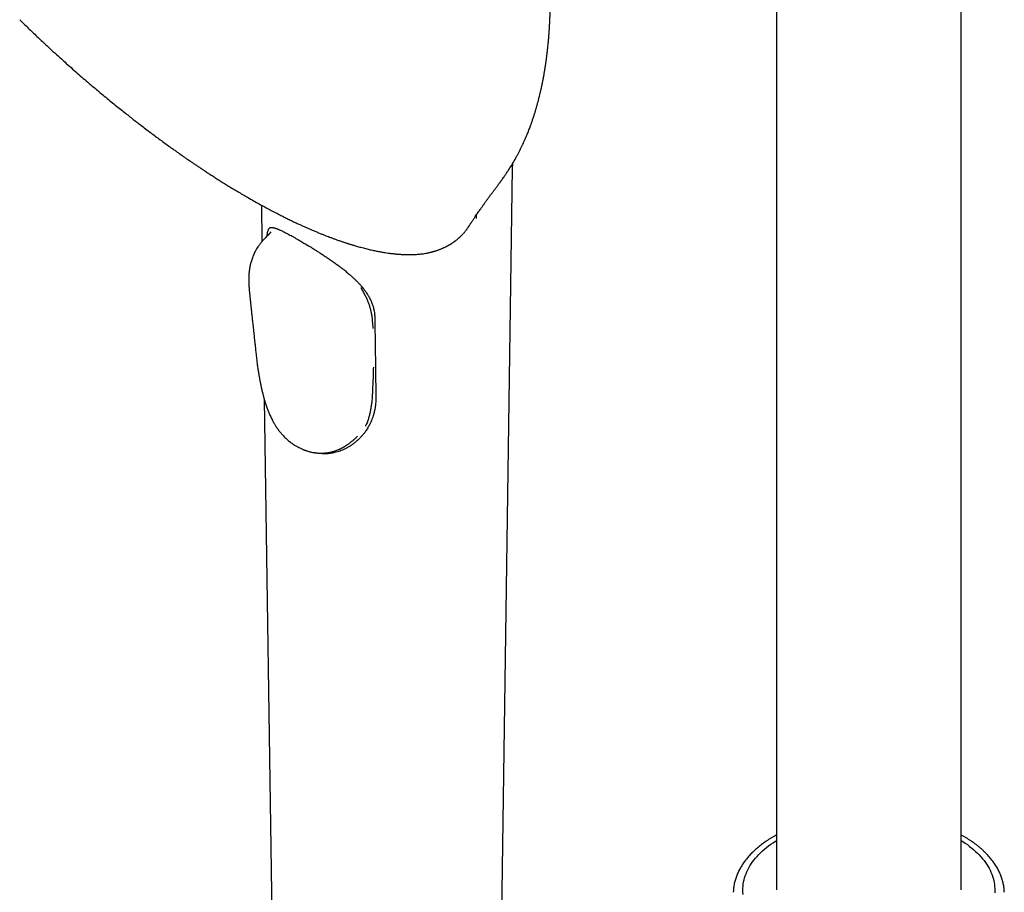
# Model space of a CAD drawing. Header units: millimetres. Extents: x 8 to 839, y 12 to 2009.
# Tile 4 of 22: x 602 to 720, y 581 to 685. Entities that reach past the tile are written whole.
import ezdxf

# ---------------------------------------------------------------- set-up
doc = ezdxf.new("R2010")
doc.units = ezdxf.units.MM

msp = doc.modelspace()

# ---------------------------------------------------------------- linework, layer by layer
at = {"color": 7, "linetype": 'Continuous', "lineweight": 30}
for p, q in [((692.65, 876.58), (692.65, 581.7)), ((714.65, 581.7), (714.65, 876.58)), ((659.72, 565.3), (661.21, 667.71)), ((631.28, 663.26), (631.34, 658.93)), ((656.87, 662.07), (656.87, 661.69)), ((655.96, 660.71), (655.93, 660.66)), ((632.41, 660.07), (632.19, 659.83)), ((650.86, 657.53), (650.87, 657.53)), ((644.57, 648.58), (644.53, 649.2)), ((631.61, 640.11), (632.71, 565.3)), ((635.44, 634.56), (635.45, 634.55)), ((635.44, 634.55), (635.45, 634.55))]:
    msp.add_line(p, q, dxfattribs=at)
at = {"color": 7, "linetype": 'Continuous', "lineweight": 30, "flags": 128}
for points in [[(688.67, 581.17), (688.65, 581.42), (688.64, 581.66), (688.65, 581.91), (688.66, 582.16), (688.69, 582.4), (688.73, 582.65), (688.78, 582.89), (688.85, 583.14), (688.93, 583.38), (689.02, 583.62), (689.12, 583.86), (689.23, 584.1), (689.35, 584.33), (689.49, 584.57), (689.64, 584.8), (689.79, 585.03), (689.96, 585.25), (690.14, 585.47), (690.34, 585.69), (690.54, 585.91), (690.75, 586.13), (690.97, 586.34), (691.21, 586.54), (691.45, 586.74), (691.7, 586.94), (691.97, 587.14), (692.24, 587.32), (692.52, 587.51), (692.65, 587.59)], [(714.65, 587.59), (714.85, 587.46), (715.13, 587.28), (715.4, 587.09), (715.66, 586.89), (715.91, 586.69), (716.15, 586.49), (716.38, 586.28), (716.6, 586.07), (716.81, 585.86), (717.01, 585.64), (717.2, 585.42), (717.38, 585.2), (717.55, 584.97), (717.7, 584.74), (717.85, 584.51), (717.98, 584.27), (718.1, 584.04), (718.21, 583.8), (718.31, 583.56), (718.39, 583.32), (718.47, 583.08), (718.53, 582.83), (718.58, 582.59), (718.62, 582.34), (718.64, 582.1), (718.66, 581.85), (718.66, 581.6), (718.65, 581.36)]]:
    msp.add_lwpolyline(points, dxfattribs=at)
at = {"color": 7, "linetype": 'Continuous', "lineweight": 30}
for points, knots in [([(659.61, 665.85), (659.64, 665.89), (659.7, 665.97), (659.77, 666.07), (659.83, 666.14), (659.87, 666.2), (659.94, 666.3), (660.09, 666.51), (660.31, 666.82), (660.55, 667.18), (660.85, 667.63), (661.2, 668.2), (661.52, 668.76), (661.77, 669.21), (661.94, 669.54), (662.11, 669.87), (662.27, 670.2), (662.42, 670.51), (662.56, 670.81), (662.69, 671.11), (662.81, 671.38), (662.91, 671.62), (663.01, 671.85), (663.1, 672.1), (663.2, 672.35), (663.3, 672.6), (663.37, 672.81), (663.44, 673), (663.5, 673.17), (663.56, 673.34), (663.63, 673.54), (663.69, 673.74), (663.76, 673.93), (663.81, 674.1), (663.85, 674.24), (663.9, 674.38), (663.94, 674.53), (663.99, 674.69), (664.04, 674.87), (664.09, 675.06), (664.14, 675.24), (664.19, 675.41), (664.23, 675.57), (664.28, 675.73), (664.32, 675.91), (664.37, 676.11), (664.42, 676.3), (664.46, 676.48), (664.5, 676.64), (664.54, 676.79), (664.57, 676.96), (664.61, 677.14), (664.66, 677.33), (664.69, 677.51), (664.73, 677.67), (664.75, 677.8), (664.78, 677.93), (664.81, 678.06), (664.84, 678.21), (664.87, 678.37), (664.9, 678.53), (664.92, 678.67), (664.95, 678.81), (664.97, 678.95), (665, 679.12), (665.03, 679.29), (665.05, 679.43), (665.07, 679.55), (665.09, 679.65), (665.1, 679.75), (665.12, 679.86), (665.14, 679.99), (665.16, 680.13), (665.18, 680.26), (665.19, 680.36), (665.21, 680.45), (665.22, 680.54), (665.23, 680.64), (665.25, 680.78), (665.27, 680.92), (665.29, 681.06), (665.3, 681.18), (665.32, 681.29), (665.33, 681.41), (665.35, 681.54), (665.36, 681.66), (665.37, 681.77), (665.38, 681.87), (665.4, 682.01), (665.42, 682.22), (665.44, 682.47), (665.47, 682.73), (665.49, 682.98), (665.51, 683.23), (665.53, 683.42), (665.54, 683.59), (665.55, 683.74), (665.56, 683.88), (665.57, 684), (665.58, 684.13), (665.59, 684.27), (665.6, 684.44), (665.6, 684.59), (665.61, 684.73), (665.62, 684.83), (665.62, 684.92), (665.63, 685), (665.63, 685.08), (665.63, 685.16), (665.64, 685.27), (665.64, 685.39), (665.65, 685.52), (665.65, 685.62), (665.66, 685.71), (665.66, 685.8), (665.66, 685.9), (665.67, 686.03), (665.67, 686.17), (665.67, 686.3), (665.68, 686.41), (665.68, 686.52), (665.68, 686.64), (665.68, 686.77), (665.69, 686.91), (665.69, 687.05), (665.69, 687.17), (665.69, 687.31), (665.69, 687.46), (665.69, 687.61), (665.69, 687.74), (665.69, 687.85), (665.69, 687.95), (665.69, 688.07), (665.69, 688.2), (665.69, 688.32), (665.69, 688.42), (665.69, 688.5), (665.69, 688.57), (665.69, 688.67), (665.69, 688.78), (665.69, 688.92), (665.68, 689.07), (665.68, 689.22), (665.68, 689.34), (665.67, 689.45), (665.67, 689.56), (665.67, 689.66), (665.67, 689.77), (665.66, 689.87), (665.66, 689.97), (665.66, 690.06), (665.66, 690.14), (665.65, 690.28), (665.64, 690.47), (665.63, 690.68), (665.63, 690.85), (665.62, 690.99), (665.61, 691.14), (665.61, 691.31), (665.6, 691.48), (665.59, 691.65), (665.58, 691.82), (665.57, 692.01), (665.55, 692.21), (665.54, 692.41), (665.53, 692.58), (665.52, 692.71), (665.51, 692.83), (665.5, 693.03), (665.47, 693.32), (665.44, 693.68), (665.41, 694.02), (665.38, 694.33), (665.35, 694.63), (665.32, 694.93), (665.29, 695.21), (665.27, 695.48), (665.24, 695.71), (665.21, 695.96), (665.18, 696.19), (665.16, 696.41), (665.13, 696.6), (665.11, 696.78), (665.09, 696.94), (665.07, 697.1), (665.04, 697.27), (665.02, 697.45), (664.99, 697.63), (664.97, 697.81), (664.94, 698.01), (664.9, 698.24), (664.87, 698.47), (664.83, 698.69), (664.8, 698.89), (664.77, 699.09), (664.73, 699.31), (664.69, 699.56), (664.61, 700.02), (664.53, 700.44), (664.46, 700.83), (664.43, 700.98), (664.41, 701.1), (664.39, 701.2), (664.37, 701.28), (664.35, 701.39), (664.33, 701.51), (664.3, 701.67), (664.26, 701.86), (664.22, 702.05), (664.17, 702.27), (664.13, 702.49), (664.08, 702.72), (664.04, 702.92), (664, 703.09), (663.97, 703.23), (663.94, 703.33), (663.92, 703.41), (663.91, 703.48), (663.89, 703.57), (663.83, 703.8), (663.76, 704.1), (663.68, 704.45), (663.61, 704.74), (663.53, 705.04), (663.46, 705.33), (663.39, 705.61), (663.33, 705.83), (663.28, 706.02), (663.23, 706.19), (663.18, 706.37), (663.13, 706.56), (663.07, 706.77), (663.01, 706.98), (662.95, 707.19), (662.89, 707.39), (662.85, 707.55), (662.8, 707.7), (662.76, 707.84), (662.72, 707.99), (662.67, 708.14), (662.62, 708.3), (662.57, 708.46), (662.53, 708.6), (662.49, 708.73), (662.45, 708.86), (662.4, 709.02), (662.34, 709.18), (662.29, 709.34), (662.25, 709.48), (662.21, 709.6), (662.17, 709.73), (662.12, 709.87), (662.06, 710.03), (662.01, 710.19), (661.97, 710.32), (661.93, 710.42), (661.9, 710.52), (661.85, 710.65), (661.8, 710.79), (661.75, 710.95), (661.69, 711.12), (661.62, 711.29), (661.55, 711.5), (661.47, 711.71), (661.39, 711.93), (661.3, 712.16), (661.23, 712.37), (661.16, 712.55), (661.1, 712.7), (661.03, 712.87), (660.96, 713.05), (660.9, 713.21), (660.84, 713.36), (660.77, 713.53), (660.69, 713.73), (660.58, 713.98), (660.48, 714.23), (660.36, 714.51), (660.23, 714.82), (660.09, 715.14), (659.95, 715.45), (659.82, 715.73), (659.71, 715.97), (659.61, 716.2), (659.51, 716.41), (659.4, 716.63), (659.29, 716.87), (659.15, 717.15), (658.99, 717.47), (658.82, 717.81), (658.64, 718.16), (658.46, 718.5), (658.3, 718.8), (658.18, 719.03), (658.09, 719.2), (658.01, 719.34), (657.94, 719.46), (657.88, 719.57), (657.82, 719.68), (657.75, 719.8), (657.67, 719.94), (657.57, 720.13), (657.44, 720.35), (657.29, 720.61), (657.14, 720.87), (657, 721.1), (656.86, 721.33), (656.72, 721.55), (656.58, 721.79), (656.44, 722.01), (656.3, 722.22), (656.18, 722.42), (656.06, 722.61), (655.94, 722.79), (655.83, 722.96), (655.72, 723.12), (655.61, 723.29), (655.49, 723.47), (655.37, 723.66), (655.25, 723.83), (655.14, 723.98), (655.05, 724.11), (654.98, 724.22), (654.9, 724.33), (654.83, 724.43), (654.75, 724.54), (654.66, 724.68), (654.55, 724.83), (654.43, 724.99), (654.33, 725.13), (654.23, 725.26), (654.15, 725.38), (654.06, 725.49), (653.98, 725.6), (653.89, 725.73), (653.79, 725.87), (653.67, 726.03), (653.54, 726.19), (653.44, 726.33), (653.33, 726.46), (653.23, 726.6), (653.11, 726.75), (652.97, 726.92), (652.83, 727.1), (652.67, 727.3), (652.49, 727.52), (652.31, 727.74), (652.14, 727.95), (651.99, 728.13), (651.85, 728.3), (651.72, 728.45), (651.58, 728.61), (651.44, 728.78), (651.29, 728.95), (651.14, 729.12), (650.99, 729.3), (650.83, 729.47), (650.67, 729.65), (650.52, 729.82), (650.37, 729.98), (650.24, 730.13), (650.12, 730.25), (650.02, 730.36), (649.93, 730.46), (649.85, 730.54), (649.77, 730.63), (649.7, 730.71), (649.62, 730.79), (649.54, 730.88), (649.46, 730.95), (649.38, 731.04), (649.29, 731.13), (649.2, 731.23), (649.1, 731.33), (649.01, 731.42), (648.9, 731.53), (648.78, 731.65), (648.64, 731.79), (648.51, 731.92), (648.39, 732.04), (648.27, 732.16), (648.13, 732.29), (647.97, 732.45), (647.79, 732.62), (647.6, 732.8), (647.42, 732.97), (647.26, 733.12), (647.13, 733.25), (647.01, 733.35), (646.9, 733.46), (646.79, 733.55), (646.69, 733.65), (646.58, 733.74), (646.45, 733.87), (646.28, 734.01), (646.08, 734.19), (645.89, 734.36), (645.69, 734.53), (645.5, 734.7), (645.3, 734.86), (645.12, 735.02), (644.93, 735.17), (644.74, 735.33), (644.56, 735.48), (644.38, 735.63), (644.2, 735.77), (644.02, 735.92), (643.85, 736.05), (643.67, 736.19), (643.5, 736.32), (643.34, 736.45), (643.17, 736.57), (643.02, 736.69), (642.89, 736.79), (642.77, 736.88), (642.65, 736.97), (642.54, 737.05), (642.44, 737.13), (642.32, 737.21), (642.2, 737.3), (642.09, 737.38), (641.97, 737.46), (641.85, 737.55), (641.73, 737.64), (641.63, 737.71), (641.54, 737.78), (641.45, 737.84), (641.37, 737.89), (641.3, 737.94), (641.22, 738), (641.13, 738.06), (641.06, 738.11), (641, 738.15), (640.96, 738.18), (640.9, 738.22), (640.8, 738.28), (640.68, 738.37), (640.53, 738.47), (640.39, 738.56), (640.28, 738.64), (640.19, 738.7), (640.12, 738.75), (640.04, 738.8), (639.95, 738.86), (639.86, 738.92), (639.78, 738.97), (639.69, 739.02), (639.59, 739.09), (639.47, 739.16), (639.36, 739.24), (639.25, 739.3), (639.15, 739.37), (639.05, 739.43), (638.95, 739.49), (638.86, 739.55), (638.75, 739.62), (638.63, 739.69), (638.52, 739.76), (638.44, 739.81), (638.36, 739.86), (638.28, 739.91), (638.18, 739.97), (638.07, 740.03), (637.98, 740.09), (637.91, 740.13), (637.85, 740.17), (637.79, 740.2), (637.72, 740.24), (637.65, 740.28), (637.56, 740.34), (637.44, 740.41), (637.34, 740.46), (637.29, 740.49)], [0, 0, 0, 0, 0.001934, 0.003455, 0.004562, 0.005342, 0.006107, 0.009193, 0.014773, 0.019788, 0.024835, 0.034009, 0.043503, 0.047841, 0.052232, 0.056675, 0.061175, 0.065389, 0.069108, 0.072938, 0.076854, 0.07965, 0.082476, 0.085692, 0.089154, 0.092345, 0.09512, 0.097273, 0.0994, 0.101607, 0.104118, 0.106816, 0.109351, 0.111297, 0.113053, 0.114792, 0.116589, 0.118549, 0.120869, 0.123202, 0.125543, 0.127516, 0.129409, 0.131389, 0.133609, 0.136128, 0.138518, 0.140621, 0.142455, 0.144263, 0.146292, 0.148488, 0.150916, 0.153069, 0.154847, 0.156488, 0.157866, 0.159342, 0.161188, 0.1633, 0.165143, 0.166719, 0.168346, 0.170037, 0.171989, 0.174314, 0.175982, 0.177302, 0.17841, 0.179527, 0.180769, 0.18241, 0.184351, 0.185827, 0.186932, 0.187932, 0.188938, 0.190109, 0.191641, 0.193759, 0.195402, 0.196636, 0.197927, 0.199393, 0.2008, 0.202386, 0.203757, 0.20483, 0.205829, 0.20879, 0.212087, 0.214657, 0.218035, 0.220973, 0.223202, 0.224846, 0.226847, 0.228519, 0.229785, 0.231143, 0.232758, 0.234741, 0.236947, 0.238224, 0.239378, 0.240417, 0.241362, 0.242217, 0.243122, 0.244314, 0.245928, 0.247394, 0.248553, 0.249522, 0.250494, 0.251631, 0.253092, 0.25488, 0.256432, 0.257578, 0.258717, 0.260061, 0.26153, 0.263293, 0.264906, 0.266183, 0.267664, 0.269592, 0.271358, 0.272789, 0.274059, 0.275028, 0.276316, 0.277956, 0.279433, 0.280494, 0.281308, 0.2822, 0.283179, 0.284453, 0.286024, 0.287897, 0.289708, 0.291059, 0.292201, 0.293485, 0.294596, 0.295797, 0.297075, 0.298219, 0.299161, 0.300012, 0.301132, 0.304006, 0.306449, 0.30831, 0.309712, 0.311286, 0.313407, 0.315431, 0.3173, 0.319158, 0.321274, 0.323651, 0.326247, 0.328058, 0.329542, 0.330724, 0.331944, 0.336391, 0.340687, 0.344298, 0.34803, 0.351333, 0.35476, 0.358504, 0.361056, 0.363799, 0.366724, 0.369447, 0.371931, 0.374218, 0.376245, 0.378142, 0.379773, 0.381731, 0.383919, 0.386055, 0.388122, 0.390122, 0.393128, 0.395921, 0.398389, 0.40067, 0.402932, 0.405476, 0.408392, 0.41168, 0.421534, 0.423496, 0.425323, 0.426776, 0.427855, 0.428727, 0.429913, 0.431463, 0.433373, 0.435644, 0.438109, 0.44041, 0.443504, 0.446218, 0.448556, 0.450526, 0.452166, 0.453514, 0.454247, 0.454972, 0.456113, 0.457707, 0.463272, 0.466942, 0.470557, 0.474191, 0.477851, 0.481296, 0.484107, 0.486106, 0.48829, 0.490568, 0.492921, 0.495411, 0.498104, 0.500907, 0.503431, 0.505423, 0.507213, 0.508988, 0.510764, 0.512605, 0.514565, 0.51671, 0.518266, 0.519966, 0.521828, 0.523867, 0.526099, 0.528261, 0.529885, 0.531336, 0.532953, 0.534779, 0.536889, 0.539033, 0.540661, 0.541798, 0.543007, 0.544455, 0.546642, 0.548684, 0.55049, 0.552946, 0.555503, 0.55818, 0.561024, 0.564106, 0.567097, 0.568899, 0.570826, 0.573041, 0.575448, 0.57757, 0.57934, 0.58094, 0.58408, 0.587193, 0.590228, 0.593764, 0.597801, 0.601884, 0.605913, 0.609431, 0.612541, 0.615265, 0.617914, 0.620603, 0.623626, 0.627039, 0.631245, 0.63568, 0.640129, 0.644595, 0.649079, 0.651534, 0.653707, 0.655579, 0.657148, 0.658416, 0.659707, 0.661318, 0.66325, 0.665407, 0.668647, 0.672072, 0.675592, 0.67878, 0.68159, 0.684573, 0.68778, 0.690909, 0.693736, 0.696377, 0.699021, 0.701381, 0.70379, 0.705891, 0.708032, 0.710558, 0.713445, 0.71576, 0.717837, 0.719636, 0.721206, 0.722594, 0.723988, 0.725486, 0.727316, 0.729667, 0.731968, 0.734001, 0.735843, 0.737518, 0.739067, 0.740604, 0.742265, 0.744278, 0.746703, 0.749117, 0.751231, 0.752899, 0.754995, 0.757173, 0.75962, 0.762401, 0.765143, 0.768422, 0.772146, 0.775065, 0.777747, 0.780203, 0.782523, 0.784845, 0.787447, 0.790324, 0.792467, 0.795223, 0.798457, 0.800645, 0.803608, 0.806121, 0.808295, 0.810434, 0.812124, 0.813402, 0.814853, 0.816158, 0.817388, 0.818772, 0.820205, 0.821355, 0.82253, 0.824118, 0.825828, 0.827406, 0.828802, 0.830517, 0.832454, 0.834772, 0.837285, 0.838961, 0.840849, 0.842951, 0.84558, 0.8487, 0.851549, 0.854641, 0.857361, 0.859061, 0.86093, 0.862805, 0.86445, 0.865863, 0.867611, 0.869367, 0.872221, 0.87531, 0.878386, 0.88121, 0.88451, 0.887115, 0.89005, 0.892872, 0.895552, 0.898378, 0.900966, 0.903882, 0.906216, 0.908996, 0.911368, 0.914063, 0.916242, 0.918587, 0.921243, 0.922647, 0.924556, 0.926292, 0.92767, 0.929207, 0.930903, 0.932669, 0.93415, 0.935776, 0.937681, 0.939452, 0.940679, 0.942083, 0.943332, 0.944335, 0.94531, 0.946485, 0.947815, 0.948915, 0.949556, 0.950092, 0.95084, 0.951823, 0.954205, 0.956122, 0.957974, 0.959833, 0.960803, 0.961766, 0.962844, 0.964115, 0.965455, 0.96647, 0.96747, 0.968891, 0.970708, 0.972215, 0.973511, 0.97502, 0.976433, 0.977619, 0.978904, 0.980372, 0.982112, 0.983629, 0.984655, 0.985497, 0.986664, 0.988137, 0.989549, 0.990914, 0.991776, 0.992593, 0.993389, 0.994209, 0.995082, 0.996297, 0.997936, 1, 1, 1, 1]), ([(602.47, 685.35), (602.8, 685.02), (603.48, 684.36), (604.51, 683.37), (605.21, 682.72), (605.55, 682.4)], [0, 0, 0, 0, 0.331128, 0.668568, 1, 1, 1, 1]), ([(605.55, 682.4), (605.78, 682.19), (606.27, 681.73), (607.03, 681.04), (607.82, 680.33), (608.58, 679.65), (609.32, 679), (610.04, 678.37), (610.76, 677.76), (611.48, 677.15), (612.19, 676.55), (612.88, 675.98), (613.53, 675.45), (614.16, 674.94), (614.76, 674.46), (615.33, 674.01), (615.86, 673.59), (616.37, 673.19), (616.91, 672.78), (617.46, 672.36), (618.04, 671.92), (618.63, 671.48), (619.2, 671.06), (619.77, 670.64), (620.32, 670.25), (620.73, 669.95), (621.02, 669.75), (621.17, 669.64), (621.31, 669.54), (621.42, 669.46), (621.52, 669.39), (621.59, 669.34), (621.65, 669.3), (621.72, 669.25), (621.79, 669.2), (621.88, 669.14), (621.98, 669.07), (622.1, 668.99), (622.24, 668.89), (622.4, 668.78), (622.6, 668.64), (622.84, 668.48), (623.13, 668.28), (623.44, 668.07), (623.79, 667.83), (624.16, 667.59), (624.55, 667.33), (624.96, 667.06), (625.4, 666.78), (625.86, 666.48), (626.35, 666.17), (626.85, 665.86), (627.37, 665.54), (627.9, 665.21), (628.45, 664.88), (629.03, 664.54), (629.42, 664.31), (629.62, 664.2)], [0, 0, 0, 0, 0.028721, 0.062447, 0.095178, 0.126913, 0.157652, 0.187397, 0.216145, 0.246619, 0.275888, 0.303953, 0.330813, 0.356468, 0.380919, 0.404165, 0.426207, 0.447044, 0.466683, 0.49136, 0.51528, 0.538442, 0.562709, 0.586084, 0.608568, 0.63016, 0.637436, 0.643917, 0.64952, 0.654246, 0.658095, 0.661022, 0.663236, 0.665871, 0.669183, 0.672578, 0.676572, 0.681476, 0.687313, 0.694083, 0.701786, 0.712261, 0.724079, 0.737241, 0.751746, 0.767595, 0.7836, 0.800775, 0.819121, 0.838638, 0.859325, 0.881183, 0.902864, 0.925587, 0.94935, 0.974155, 1, 1, 1, 1]), ([(661.21, 667.7), (661.21, 667.77), (661.21, 667.93), (661.21, 668.11), (661.22, 668.21), (661.22, 668.24)], [0, 0, 0, 0, 0.372035, 0.83897, 1, 1, 1, 1]), ([(655.93, 660.66), (655.94, 660.68), (655.96, 660.71), (655.99, 660.75), (656.03, 660.81), (656.08, 660.89), (656.14, 660.98), (656.19, 661.06), (656.24, 661.13), (656.29, 661.2), (656.35, 661.29), (656.42, 661.4), (656.5, 661.52), (656.58, 661.63), (656.66, 661.76), (656.78, 661.93), (656.91, 662.13), (657.06, 662.35), (657.2, 662.55), (657.33, 662.74), (657.45, 662.9), (657.56, 663.05), (657.65, 663.19), (657.75, 663.32), (657.84, 663.46), (657.94, 663.59), (658.02, 663.71), (658.11, 663.83), (658.2, 663.95), (658.31, 664.1), (658.42, 664.25), (658.53, 664.4), (658.62, 664.52), (658.69, 664.62), (658.76, 664.71), (658.84, 664.82), (658.93, 664.94), (659.01, 665.04), (659.08, 665.14), (659.16, 665.24), (659.25, 665.36), (659.35, 665.5), (659.48, 665.67), (659.56, 665.78), (659.61, 665.85)], [0, 0, 0, 0, 0.009022, 0.018183, 0.026309, 0.044207, 0.063957, 0.079106, 0.091317, 0.104774, 0.121229, 0.145352, 0.166277, 0.188618, 0.213726, 0.240634, 0.284737, 0.327004, 0.364545, 0.401548, 0.439867, 0.463327, 0.490954, 0.518578, 0.544968, 0.570304, 0.594376, 0.615828, 0.641368, 0.668473, 0.698953, 0.733079, 0.753762, 0.770528, 0.788216, 0.809228, 0.831406, 0.852911, 0.869286, 0.886613, 0.908216, 0.9343, 0.96489, 1, 1, 1, 1]), ([(629.62, 664.2), (629.85, 664.06), (630.32, 663.79), (631.01, 663.41), (631.66, 663.05), (632.29, 662.72), (632.88, 662.41), (633.44, 662.12), (633.97, 661.85), (634.47, 661.6), (634.95, 661.37), (635.41, 661.15), (635.84, 660.95), (636.25, 660.77), (636.63, 660.6), (636.98, 660.44), (637.31, 660.3), (637.6, 660.18), (637.85, 660.07), (638.07, 659.98), (638.27, 659.9), (638.45, 659.83), (638.63, 659.76), (638.84, 659.67), (639.1, 659.57), (639.41, 659.46), (639.74, 659.33), (640.09, 659.2), (640.45, 659.07), (640.77, 658.96), (641, 658.88), (641.15, 658.84), (641.28, 658.79), (641.38, 658.76), (641.49, 658.73), (641.6, 658.69), (641.73, 658.65), (641.86, 658.61), (642.02, 658.56), (642.18, 658.51), (642.38, 658.45), (642.6, 658.39), (642.86, 658.31), (643.14, 658.24), (643.52, 658.14), (643.97, 658.02), (644.49, 657.9), (644.99, 657.8), (645.44, 657.71), (645.85, 657.64), (646.21, 657.58), (646.52, 657.54), (646.76, 657.51), (646.95, 657.49), (647.11, 657.47), (647.24, 657.46), (647.34, 657.45), (647.41, 657.44), (647.47, 657.44), (647.53, 657.43), (647.58, 657.43), (647.63, 657.42), (647.68, 657.42), (647.73, 657.42), (647.79, 657.41), (647.87, 657.41), (647.96, 657.4), (648.07, 657.39), (648.21, 657.39), (648.35, 657.38), (648.52, 657.38), (648.7, 657.37), (648.87, 657.37), (648.98, 657.37), (649.02, 657.37)], [0, 0, 0, 0, 0.031129, 0.061155, 0.090077, 0.117896, 0.144612, 0.169776, 0.193875, 0.21691, 0.238879, 0.260198, 0.280409, 0.29951, 0.317502, 0.334384, 0.350157, 0.36482, 0.376168, 0.386748, 0.396561, 0.405607, 0.413957, 0.422484, 0.436762, 0.452113, 0.468538, 0.486037, 0.504611, 0.524261, 0.533185, 0.540851, 0.547259, 0.552472, 0.557344, 0.563805, 0.570203, 0.577288, 0.585259, 0.594116, 0.60386, 0.616481, 0.630333, 0.645416, 0.661731, 0.691825, 0.721048, 0.749391, 0.776853, 0.799463, 0.821439, 0.84278, 0.854959, 0.866204, 0.876413, 0.885586, 0.890336, 0.894751, 0.898831, 0.902577, 0.905989, 0.909065, 0.911807, 0.914819, 0.918523, 0.923429, 0.929539, 0.936853, 0.94537, 0.95509, 0.966015, 0.978144, 0.991477, 1, 1, 1, 1]), ([(632.26, 660.56), (632.26, 660.56), (632.28, 660.58), (632.3, 660.59), (632.32, 660.6), (632.34, 660.6), (632.36, 660.61), (632.38, 660.61), (632.39, 660.61), (632.41, 660.61), (632.42, 660.62), (632.43, 660.62), (632.45, 660.62), (632.47, 660.62), (632.51, 660.62), (632.56, 660.61), (632.62, 660.6), (632.69, 660.59), (632.76, 660.57), (632.83, 660.55), (632.91, 660.53), (632.98, 660.5), (633.06, 660.48), (633.14, 660.45), (633.23, 660.41), (633.35, 660.36), (633.48, 660.3), (633.64, 660.23), (633.82, 660.14), (634.04, 660.04), (634.28, 659.91), (634.54, 659.77), (634.8, 659.63), (635.08, 659.48), (635.37, 659.31), (635.58, 659.19), (635.69, 659.13)], [0, 0, 0, 0, 0.028642, 0.058915, 0.08585, 0.109447, 0.131494, 0.149493, 0.163431, 0.173295, 0.181357, 0.190268, 0.200035, 0.210658, 0.235705, 0.262913, 0.28826, 0.318985, 0.346002, 0.371167, 0.398454, 0.42016, 0.443105, 0.46729, 0.493302, 0.523558, 0.558331, 0.597632, 0.640553, 0.687842, 0.739489, 0.795504, 0.842586, 0.892358, 0.944823, 1, 1, 1, 1]), ([(654.31, 658.95), (654.33, 658.97), (654.39, 659.01), (654.49, 659.09), (654.6, 659.17), (654.69, 659.25), (654.77, 659.32), (654.84, 659.38), (654.89, 659.43), (654.94, 659.47), (654.98, 659.51), (655.01, 659.55), (655.05, 659.58), (655.09, 659.62), (655.13, 659.66), (655.17, 659.7), (655.22, 659.76), (655.29, 659.83), (655.37, 659.92), (655.46, 660.03), (655.56, 660.14), (655.64, 660.26), (655.73, 660.36), (655.8, 660.46), (655.86, 660.55), (655.91, 660.63), (655.95, 660.69), (655.96, 660.71)], [0, 0, 0, 0, 0.0328, 0.094634, 0.150374, 0.200019, 0.243569, 0.281022, 0.312379, 0.337639, 0.358589, 0.379995, 0.402116, 0.42495, 0.448499, 0.472763, 0.497786, 0.546154, 0.599474, 0.657747, 0.720973, 0.789151, 0.842321, 0.891016, 0.935243, 0.97501, 1, 1, 1, 1]), ([(632.19, 659.83), (632.18, 659.83), (632.11, 659.75), (631.98, 659.61), (631.8, 659.42), (631.63, 659.25), (631.48, 659.09), (631.34, 658.93), (631.21, 658.78), (631.08, 658.62), (630.97, 658.47), (630.84, 658.28), (630.69, 658.05), (630.54, 657.78), (630.4, 657.51), (630.3, 657.26), (630.2, 657), (630.11, 656.75), (630.05, 656.55), (630, 656.4), (629.97, 656.28), (629.94, 656.14), (629.91, 655.99), (629.88, 655.86), (629.87, 655.76), (629.85, 655.65), (629.83, 655.52), (629.81, 655.34), (629.79, 655.14), (629.77, 654.94), (629.76, 654.76), (629.76, 654.61), (629.76, 654.46), (629.76, 654.33), (629.76, 654.18), (629.76, 654.06), (629.77, 653.95), (629.77, 653.84), (629.78, 653.72), (629.79, 653.6), (629.79, 653.49), (629.8, 653.39), (629.81, 653.3), (629.82, 653.2), (629.82, 653.11), (629.83, 653.03), (629.84, 652.93), (629.85, 652.81), (629.86, 652.72), (629.87, 652.68)], [0, 0, 0, 0, 0.004053, 0.036725, 0.069179, 0.097964, 0.123123, 0.146551, 0.169763, 0.192353, 0.214025, 0.23577, 0.269859, 0.312105, 0.342358, 0.37637, 0.406767, 0.438957, 0.470993, 0.482054, 0.496141, 0.514791, 0.535199, 0.550165, 0.562406, 0.575221, 0.589255, 0.614988, 0.642975, 0.669186, 0.6939, 0.717045, 0.733757, 0.754241, 0.77677, 0.794897, 0.809849, 0.823652, 0.84191, 0.862732, 0.878089, 0.891225, 0.905567, 0.921658, 0.933248, 0.946156, 0.960749, 0.97946, 1, 1, 1, 1]), ([(631.95, 659.58), (631.95, 659.6), (631.95, 659.67), (631.97, 659.78), (631.99, 659.91), (632.02, 660.07), (632.06, 660.24), (632.13, 660.4), (632.2, 660.51), (632.25, 660.54), (632.26, 660.55)], [0, 0, 0, 0, 0.0398685, 0.1388452, 0.2378225, 0.337207, 0.5344451, 0.7327853, 0.9343057, 1, 1, 1, 1]), ([(635.69, 659.13), (635.78, 659.08), (635.96, 658.98), (636.21, 658.83), (636.45, 658.68), (636.67, 658.56), (636.86, 658.44), (637.03, 658.33), (637.17, 658.25), (637.28, 658.18), (637.37, 658.13), (637.44, 658.08), (637.5, 658.05), (637.56, 658.01), (637.65, 657.95), (637.76, 657.88), (637.9, 657.8), (638.06, 657.69), (638.32, 657.53), (638.66, 657.31), (639.07, 657.03), (639.47, 656.76), (639.86, 656.49), (640.25, 656.21), (640.64, 655.92), (641.04, 655.62), (641.43, 655.3), (641.78, 655), (642.08, 654.74), (642.33, 654.5), (642.58, 654.26), (642.83, 654.01), (643.06, 653.76), (643.27, 653.52), (643.43, 653.31), (643.56, 653.15), (643.65, 653.02), (643.71, 652.94), (643.75, 652.88), (643.8, 652.81), (643.87, 652.7), (643.97, 652.54), (644.08, 652.35), (644.19, 652.15), (644.3, 651.93), (644.39, 651.71), (644.48, 651.5), (644.55, 651.28), (644.61, 651.07), (644.66, 650.85), (644.71, 650.61), (644.75, 650.35), (644.78, 650.09), (644.78, 649.91), (644.78, 649.83)], [0, 0, 0, 0, 0.026026, 0.049806, 0.071347, 0.090651, 0.107717, 0.122543, 0.135128, 0.144303, 0.151762, 0.157507, 0.161538, 0.166988, 0.174331, 0.183742, 0.195221, 0.208767, 0.224059, 0.259543, 0.29334, 0.326671, 0.358469, 0.390717, 0.423797, 0.457706, 0.492442, 0.528038, 0.551769, 0.57587, 0.600342, 0.625182, 0.650392, 0.675198, 0.693973, 0.709589, 0.722059, 0.727938, 0.733122, 0.739501, 0.747322, 0.763834, 0.78151, 0.799726, 0.818481, 0.837793, 0.857763, 0.87542, 0.893579, 0.912243, 0.932068, 0.954263, 0.978871, 1, 1, 1, 1]), ([(650.87, 657.53), (650.92, 657.54), (651.03, 657.56), (651.19, 657.59), (651.34, 657.63), (651.46, 657.66), (651.58, 657.69), (651.67, 657.71), (651.75, 657.74), (651.82, 657.76), (651.89, 657.78), (651.95, 657.8), (652.02, 657.82), (652.12, 657.85), (652.25, 657.89), (652.4, 657.95), (652.55, 658), (652.69, 658.06), (652.8, 658.11), (652.91, 658.15), (653.03, 658.21), (653.14, 658.26), (653.26, 658.32), (653.37, 658.37), (653.47, 658.43), (653.56, 658.47), (653.62, 658.51), (653.66, 658.53), (653.7, 658.55), (653.73, 658.58), (653.76, 658.59), (653.8, 658.61), (653.83, 658.63), (653.88, 658.66), (653.94, 658.7), (654.02, 658.75), (654.11, 658.81), (654.21, 658.88), (654.27, 658.93), (654.31, 658.95)], [0, 0, 0, 0, 0.039592, 0.081256, 0.118798, 0.152219, 0.181518, 0.206694, 0.227748, 0.246212, 0.263277, 0.280937, 0.299194, 0.318047, 0.362234, 0.406639, 0.449669, 0.491324, 0.520493, 0.552152, 0.586985, 0.624992, 0.657081, 0.69113, 0.725871, 0.757062, 0.771198, 0.78436, 0.79655, 0.807766, 0.818009, 0.827364, 0.838405, 0.852333, 0.873939, 0.900109, 0.930843, 0.966142, 1, 1, 1, 1]), ([(649.02, 657.37), (649.09, 657.37), (649.25, 657.38), (649.49, 657.38), (649.74, 657.4), (650.01, 657.42), (650.29, 657.45), (650.58, 657.48), (650.77, 657.51), (650.86, 657.53)], [0, 0, 0, 0, 0.111138, 0.237452, 0.372903, 0.517482, 0.671191, 0.834027, 1, 1, 1, 1]), ([(629.87, 652.68), (629.87, 652.61), (629.89, 652.47), (629.91, 652.28), (629.92, 652.11), (629.94, 651.96), (629.95, 651.84), (629.96, 651.72), (629.97, 651.6), (629.99, 651.5), (630, 651.4), (630, 651.32), (630.01, 651.23), (630.02, 651.14), (630.03, 651.03), (630.05, 650.9), (630.07, 650.74), (630.08, 650.56), (630.11, 650.36), (630.13, 650.14), (630.16, 649.89), (630.18, 649.61), (630.22, 649.31), (630.25, 648.98), (630.29, 648.63), (630.33, 648.26), (630.37, 647.88), (630.41, 647.48), (630.46, 647.07), (630.51, 646.63), (630.56, 646.17), (630.59, 645.85), (630.61, 645.69)], [0, 0, 0, 0, 0.03059, 0.057857, 0.08201, 0.103086, 0.121104, 0.13607, 0.154168, 0.169562, 0.18225, 0.193767, 0.206113, 0.219297, 0.233315, 0.253946, 0.276142, 0.301, 0.329872, 0.361708, 0.397328, 0.436737, 0.479932, 0.526908, 0.577663, 0.632195, 0.6855, 0.74198, 0.801637, 0.864482, 0.930555, 1, 1, 1, 1]), ([(643.69, 652.44), (643.61, 652.59), (643.46, 652.9), (643.27, 653.22), (643.16, 653.39), (643.15, 653.41)], [0, 0, 0, 0, 0.473726, 0.949106, 1, 1, 1, 1]), ([(644.53, 649.2), (644.52, 649.33), (644.51, 649.58), (644.47, 649.95), (644.4, 650.34), (644.32, 650.73), (644.21, 651.13), (644.07, 651.54), (643.91, 651.95), (643.78, 652.25), (643.7, 652.41), (643.69, 652.44)], [0, 0, 0, 0, 0.119779, 0.239523, 0.359902, 0.480277, 0.603743, 0.727207, 0.852233, 0.977256, 1, 1, 1, 1]), ([(644.78, 649.83), (644.8, 648.42), (644.84, 645.31), (644.89, 642.19), (644.91, 640.48)], [0, 0, 0, 0, 0.451909, 1, 1, 1, 1]), ([(630.61, 645.69), (630.62, 645.57), (630.65, 645.35), (630.69, 645.02), (630.72, 644.71), (630.76, 644.41), (630.8, 644.13), (630.84, 643.86), (630.87, 643.61), (630.91, 643.38), (630.94, 643.16), (630.98, 642.97), (631.01, 642.79), (631.04, 642.62), (631.07, 642.44), (631.11, 642.25), (631.14, 642.06), (631.19, 641.86), (631.23, 641.65), (631.28, 641.42), (631.33, 641.19), (631.39, 640.95), (631.45, 640.72), (631.5, 640.51), (631.56, 640.31), (631.61, 640.13), (631.64, 640.01), (631.67, 639.92), (631.7, 639.84), (631.73, 639.74), (631.76, 639.62), (631.82, 639.46), (631.88, 639.27), (631.96, 639.06), (632.03, 638.86), (632.11, 638.66), (632.2, 638.45), (632.29, 638.23), (632.4, 638), (632.52, 637.76), (632.64, 637.52), (632.76, 637.31), (632.86, 637.13), (632.95, 636.99), (633.02, 636.88), (633.08, 636.79), (633.15, 636.69), (633.22, 636.6), (633.29, 636.5), (633.36, 636.4), (633.45, 636.29), (633.55, 636.16), (633.68, 636.01), (633.82, 635.85), (633.99, 635.68), (634.18, 635.49), (634.39, 635.3), (634.63, 635.1), (634.89, 634.91), (635.16, 634.72), (635.35, 634.61), (635.44, 634.56)], [0, 0, 0, 0, 0.034854, 0.066352, 0.095303, 0.122423, 0.147765, 0.171171, 0.192558, 0.211903, 0.229965, 0.24578, 0.259434, 0.272894, 0.287088, 0.302028, 0.316985, 0.332623, 0.34894, 0.365936, 0.383607, 0.401925, 0.419334, 0.434827, 0.450566, 0.463669, 0.474138, 0.478467, 0.484366, 0.492149, 0.501387, 0.510391, 0.528427, 0.544683, 0.55951, 0.574996, 0.591533, 0.609134, 0.62781, 0.647569, 0.668062, 0.686476, 0.702205, 0.715241, 0.724104, 0.732209, 0.741213, 0.751133, 0.75957, 0.768943, 0.780206, 0.793415, 0.808878, 0.826387, 0.845962, 0.867625, 0.891403, 0.91685, 0.944426, 0.974195, 1, 1, 1, 1]), ([(644.54, 641.1), (644.56, 641.44), (644.59, 642.14), (644.63, 643.09), (644.64, 643.7), (644.65, 643.96)], [0, 0, 0, 0, 0.360369, 0.720792, 1, 1, 1, 1]), ([(643.9, 637.44), (643.95, 637.58), (644.06, 637.85), (644.18, 638.28), (644.29, 638.74), (644.37, 639.2), (644.44, 639.69), (644.49, 640.16), (644.52, 640.64), (644.54, 640.94), (644.54, 641.1)], [0, 0, 0, 0, 0.1259249, 0.2519615, 0.3779286, 0.5065796, 0.6352956, 0.763971, 0.8819678, 1, 1, 1, 1]), ([(644.91, 640.48), (644.91, 640.4), (644.91, 640.21), (644.9, 639.93), (644.88, 639.66), (644.85, 639.41), (644.82, 639.2), (644.8, 639.03), (644.77, 638.89), (644.75, 638.78), (644.72, 638.68), (644.71, 638.6), (644.69, 638.53), (644.67, 638.45), (644.64, 638.36), (644.61, 638.25), (644.57, 638.13), (644.53, 637.99), (644.47, 637.84), (644.41, 637.68), (644.34, 637.51), (644.26, 637.33), (644.17, 637.15), (644.07, 636.94), (643.95, 636.74), (643.82, 636.53), (643.69, 636.34), (643.56, 636.16), (643.45, 636.02), (643.36, 635.91), (643.29, 635.83), (643.25, 635.79), (643.24, 635.78)], [0, 0, 0, 0, 0.050443, 0.110376, 0.164609, 0.213154, 0.256022, 0.287413, 0.31487, 0.338395, 0.35799, 0.373658, 0.385398, 0.401881, 0.420533, 0.442099, 0.46695, 0.495861, 0.528853, 0.560379, 0.594902, 0.632422, 0.672937, 0.716447, 0.762952, 0.809215, 0.857323, 0.899091, 0.934529, 0.963655, 0.986497, 1, 1, 1, 1]), ([(643.9, 637.44), (643.87, 637.37), (643.81, 637.23), (643.73, 637.06), (643.68, 636.96), (643.67, 636.94)], [0, 0, 0, 0, 0.418599, 0.837723, 1, 1, 1, 1]), ([(635.45, 634.55), (635.51, 634.52), (635.63, 634.45), (635.82, 634.35), (636, 634.27), (636.15, 634.2), (636.27, 634.15), (636.36, 634.11), (636.42, 634.09), (636.47, 634.07), (636.52, 634.05), (636.58, 634.03), (636.68, 634), (636.82, 633.95), (637.01, 633.9), (637.19, 633.86), (637.37, 633.82), (637.55, 633.79), (637.71, 633.76), (637.86, 633.75), (637.98, 633.74), (638.12, 633.73), (638.25, 633.72), (638.4, 633.72), (638.54, 633.72), (638.67, 633.73), (638.79, 633.74), (638.89, 633.75), (639, 633.76), (639.1, 633.77), (639.22, 633.79), (639.34, 633.81), (639.46, 633.83), (639.57, 633.86), (639.67, 633.88), (639.8, 633.92), (639.94, 633.96), (640.07, 634), (640.2, 634.04), (640.33, 634.1), (640.46, 634.15), (640.58, 634.2), (640.69, 634.25), (640.81, 634.31), (640.91, 634.36), (641, 634.41), (641.08, 634.46), (641.16, 634.5), (641.26, 634.56), (641.36, 634.62), (641.48, 634.7), (641.61, 634.79), (641.75, 634.89), (641.87, 634.98), (641.97, 635.06), (642.07, 635.15), (642.17, 635.23), (642.25, 635.3), (642.3, 635.34), (642.36, 635.39), (642.42, 635.45), (642.49, 635.52), (642.56, 635.58), (642.61, 635.63), (642.66, 635.68), (642.69, 635.71), (642.71, 635.73)], [0, 0, 0, 0, 0.024619, 0.054689, 0.08069, 0.102549, 0.1202, 0.131056, 0.139266, 0.145513, 0.152361, 0.160055, 0.168602, 0.192171, 0.219057, 0.243002, 0.266772, 0.290351, 0.312652, 0.331506, 0.347578, 0.363487, 0.382677, 0.401839, 0.419506, 0.438672, 0.452558, 0.46588, 0.478599, 0.491991, 0.50699, 0.523609, 0.539959, 0.553259, 0.566333, 0.582708, 0.603018, 0.619594, 0.634677, 0.65505, 0.674225, 0.687297, 0.702631, 0.72088, 0.735501, 0.74701, 0.757844, 0.768543, 0.782005, 0.797354, 0.812469, 0.833387, 0.856239, 0.873339, 0.886681, 0.900458, 0.920767, 0.930292, 0.937239, 0.944994, 0.955182, 0.966932, 0.97686, 0.984661, 0.992155, 1, 1, 1, 1]), ([(643.24, 635.78), (643.17, 635.7), (643.02, 635.53), (642.78, 635.3), (642.53, 635.08), (642.26, 634.87), (641.99, 634.66), (641.7, 634.48), (641.39, 634.31), (641.09, 634.16), (640.79, 634.03), (640.48, 633.92), (640.17, 633.83), (639.88, 633.76), (639.59, 633.71), (639.32, 633.67), (639.05, 633.65), (638.77, 633.65), (638.49, 633.66), (638.21, 633.68), (637.94, 633.72), (637.74, 633.75), (637.65, 633.77), (637.64, 633.78)], [0, 0, 0, 0, 0.0504708, 0.1038483, 0.1572254, 0.2113912, 0.2655563, 0.3205613, 0.3755655, 0.4308654, 0.482369, 0.533872, 0.5857097, 0.6375469, 0.681546, 0.7257338, 0.7699215, 0.814744, 0.8595665, 0.9050405, 0.9505147, 0.996198, 1, 1, 1, 1]), ([(692.65, 588.25), (692.59, 588.22), (692.43, 588.13), (692.19, 587.99), (691.91, 587.82), (691.63, 587.64), (691.37, 587.46), (691.11, 587.28), (690.86, 587.1), (690.62, 586.91), (690.38, 586.71), (690.15, 586.51), (689.94, 586.31), (689.73, 586.11), (689.52, 585.9), (689.33, 585.69), (689.15, 585.47), (688.97, 585.25), (688.81, 585.03), (688.65, 584.81), (688.5, 584.58), (688.37, 584.35), (688.24, 584.12), (688.12, 583.89), (688.01, 583.65), (687.91, 583.41), (687.83, 583.17), (687.75, 582.93), (687.68, 582.69), (687.62, 582.45), (687.58, 582.2), (687.54, 581.95), (687.52, 581.71), (687.5, 581.53), (687.5, 581.43), (687.5, 581.42)], [0, 0, 0, 0, 0.018624, 0.049976, 0.081352, 0.112748, 0.144163, 0.175596, 0.207044, 0.238505, 0.269979, 0.301463, 0.332955, 0.364454, 0.395959, 0.427466, 0.458975, 0.490483, 0.52199, 0.553493, 0.584993, 0.616489, 0.64798, 0.679469, 0.710957, 0.742447, 0.773943, 0.80545, 0.836975, 0.868525, 0.90011, 0.93174, 0.963426, 0.995179, 1, 1, 1, 1]), ([(719.8, 581.42), (719.79, 581.46), (719.79, 581.59), (719.78, 581.79), (719.75, 582.04), (719.71, 582.3), (719.65, 582.55), (719.59, 582.8), (719.52, 583.05), (719.43, 583.3), (719.33, 583.55), (719.22, 583.8), (719.1, 584.05), (718.97, 584.29), (718.82, 584.54), (718.67, 584.78), (718.5, 585.02), (718.32, 585.26), (718.13, 585.5), (717.93, 585.73), (717.72, 585.96), (717.49, 586.18), (717.26, 586.41), (717.02, 586.63), (716.76, 586.84), (716.5, 587.05), (716.23, 587.25), (715.96, 587.45), (715.68, 587.63), (715.4, 587.81), (715.12, 587.98), (714.87, 588.13), (714.71, 588.21), (714.65, 588.25)], [0, 0, 0, 0, 0.01564, 0.047665, 0.079802, 0.112062, 0.144455, 0.17699, 0.209673, 0.242509, 0.275501, 0.30865, 0.341954, 0.375409, 0.409011, 0.442753, 0.476627, 0.510624, 0.544733, 0.578946, 0.613251, 0.64764, 0.682103, 0.71663, 0.751215, 0.78585, 0.820529, 0.851676, 0.886328, 0.917476, 0.948623, 0.979766, 1, 1, 1, 1])]:
    msp.add_open_spline(points, degree=3, knots=knots, dxfattribs=at)

doc.saveas('drawing.dxf')
